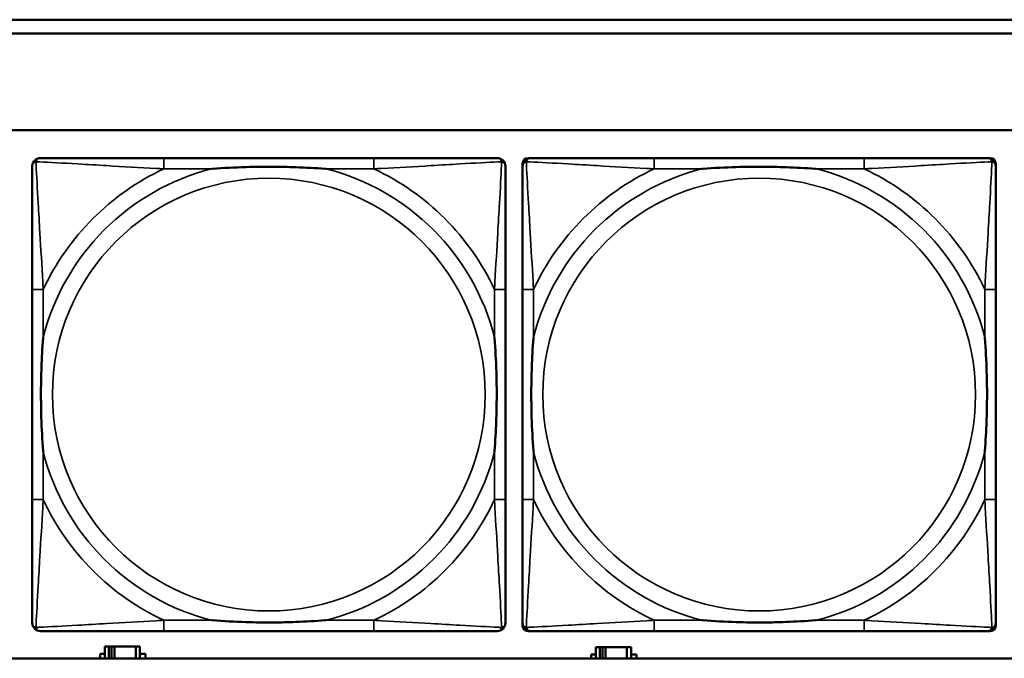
# Model space of a CAD drawing. Header units: inches. Extents: x 1.9 to 64.4, y 1.6 to 69.2.
# Tile 91 of 256: x 25.3 to 26.7, y 55.2 to 56.1. Entities that reach past the tile are written whole.
import ezdxf

# ---------------------------------------------------------------- set-up
doc = ezdxf.new("R2010")
doc.units = ezdxf.units.IN
doc.header["$MEASUREMENT"] = 0
doc.layers.add('Visible (ANSI)', color=7, linetype='Continuous', lineweight=50)
doc.layers.add('Visible Narrow (ANSI)', color=7, linetype='Continuous', lineweight=35)

msp = doc.modelspace()

# ---------------------------------------------------------------- linework, layer by layer
at = {"layer": 'Visible (ANSI)'}
for p, q in [((22.395, 56.0963), (33.41, 56.0963)), ((33.41, 56.0763), (22.395, 56.0763)), ((22.395, 55.9363), (45.17, 55.9363)), ((25.7811, 55.896), (25.4772, 55.896)), ((26.0045, 55.896), (26.0085, 55.896)), ((26.4911, 55.896), (26.1872, 55.896)), ((26.6699, 55.896), (26.6738, 55.896)), ((25.9966, 55.2189), (25.9966, 55.8881)), ((26.6817, 55.8881), (26.6817, 55.8842)), ((25.2866, 55.7055), (25.2866, 55.4015)), ((25.9717, 55.4015), (25.9717, 55.7055)), ((25.9966, 55.7055), (25.9966, 55.4015)), ((26.6817, 55.4015), (26.6817, 55.7055)), ((26.6817, 55.2228), (26.6817, 55.2189)), ((25.4772, 55.211), (25.7811, 55.211)), ((26.6738, 55.211), (26.0045, 55.211)), ((26.1872, 55.211), (26.4911, 55.211)), ((25.3851, 55.1716), (25.3851, 55.1781)), ((25.3851, 55.1781), (25.3916, 55.1781)), ((25.3974, 55.1886), (25.3916, 55.1886)), ((25.3916, 55.1886), (25.3916, 55.1716)), ((25.3974, 55.1886), (25.4014, 55.1886)), ((25.3974, 55.1716), (25.3974, 55.1886)), ((25.4014, 55.1716), (25.4014, 55.1886)), ((25.4014, 55.1886), (25.4055, 55.1886)), ((25.4055, 55.1886), (25.4055, 55.1716)), ((25.4055, 55.1886), (25.4367, 55.1886)), ((25.4367, 55.1886), (25.4367, 55.1716)), ((25.4426, 55.1886), (25.4367, 55.1886)), ((25.4426, 55.1716), (25.4426, 55.1886)), ((25.4426, 55.1781), (25.4507, 55.1781)), ((25.4507, 55.1781), (25.4507, 55.1716)), ((26.0961, 55.1716), (26.0961, 55.1771)), ((26.0961, 55.1771), (26.1026, 55.1771)), ((26.1084, 55.1876), (26.1026, 55.1876)), ((26.1026, 55.1876), (26.1026, 55.1716)), ((26.1084, 55.1876), (26.1124, 55.1876)), ((26.1084, 55.1716), (26.1084, 55.1876)), ((26.1124, 55.1716), (26.1124, 55.1876)), ((26.1124, 55.1876), (26.1165, 55.1876)), ((26.1165, 55.1876), (26.1165, 55.1716)), ((26.1165, 55.1876), (26.1477, 55.1876)), ((26.1477, 55.1876), (26.1477, 55.1716)), ((26.1536, 55.1876), (26.1477, 55.1876)), ((26.1536, 55.1716), (26.1536, 55.1876)), ((26.1536, 55.1771), (26.1617, 55.1771)), ((26.1617, 55.1771), (26.1617, 55.1716)), ((45.17, 55.1716), (22.395, 55.1716))]:
    msp.add_line(p, q, dxfattribs=at)
for centre, radius, start, end in [((25.2985, 55.8842), 0.0118, 90, 180), ((25.9599, 55.8842), 0.0118, 0, 90), ((26.0045, 55.8881), 0.00787, 90, 180), ((26.0085, 55.8842), 0.0118, 90, 180), ((26.6699, 55.8842), 0.0118, 0, 90), ((26.6738, 55.8881), 0.00787, 0, 90), ((25.2985, 55.2228), 0.0118, 180, 270), ((25.9599, 55.2228), 0.0118, 270, 360), ((26.0085, 55.2228), 0.0118, 180, 270), ((26.6699, 55.2228), 0.0118, 270, 360), ((26.0045, 55.2189), 0.00787, 180, 270), ((26.6738, 55.2189), 0.00787, 270, 0)]:
    msp.add_arc(centre, radius, start, end, dxfattribs=at)
for points, knots in [([(25.4772, 55.896), (25.4736, 55.896), (25.47, 55.896), (25.4664, 55.896), (25.4332, 55.896), (25.3995, 55.896), (25.3687, 55.896), (25.3417, 55.896), (25.3162, 55.896), (25.3027, 55.896), (25.3011, 55.896), (25.2997, 55.896), (25.2985, 55.896)], [0, 0, 0, 0, 0.0272471, 0.0272471, 0.0272471, 0.2790553, 0.2790553, 0.2790553, 0.4988354, 0.4988354, 0.4988354, 0.5252205, 0.5252205, 0.5252205, 0.5252205]), ([(25.9599, 55.896), (25.945, 55.896), (25.9034, 55.896), (25.8627, 55.896), (25.8362, 55.896), (25.8083, 55.896), (25.7811, 55.896)], [-0.5252205, -0.5252205, -0.5252205, -0.5252205, -0.20743, -0.20743, -0.20743, 0, 0, 0, 0]), ([(26.1872, 55.896), (26.1836, 55.896), (26.18, 55.896), (26.1764, 55.896), (26.1432, 55.896), (26.1095, 55.896), (26.0787, 55.896), (26.0517, 55.896), (26.0262, 55.896), (26.0127, 55.896), (26.0111, 55.896), (26.0097, 55.896), (26.0085, 55.896)], [0, 0, 0, 0, 0.0272471, 0.0272471, 0.0272471, 0.2790553, 0.2790553, 0.2790553, 0.4988354, 0.4988354, 0.4988354, 0.5252205, 0.5252205, 0.5252205, 0.5252205]), ([(26.6699, 55.896), (26.655, 55.896), (26.6134, 55.896), (26.5727, 55.896), (26.5462, 55.896), (26.5183, 55.896), (26.4911, 55.896)], [-0.5252205, -0.5252205, -0.5252205, -0.5252205, -0.20743, -0.20743, -0.20743, 0, 0, 0, 0]), ([(25.2866, 55.8842), (25.2866, 55.8693), (25.2866, 55.8277), (25.2866, 55.7871), (25.2866, 55.7605), (25.2866, 55.7327), (25.2866, 55.7055)], [-0.5252205, -0.5252205, -0.5252205, -0.5252205, -0.20743, -0.20743, -0.20743, 0, 0, 0, 0]), ([(25.5464, 55.8803), (25.5468, 55.8803), (25.5473, 55.8803), (25.5638, 55.8816), (25.5798, 55.8824), (25.6028, 55.8831), (25.6095, 55.8833), (25.6187, 55.8834), (25.6211, 55.8834), (25.6252, 55.8834), (25.6268, 55.8834), (25.63, 55.8834), (25.6315, 55.8834), (25.6351, 55.8834), (25.6371, 55.8834), (25.6433, 55.8834), (25.6474, 55.8833), (25.6571, 55.8831), (25.6627, 55.8829), (25.6825, 55.8822), (25.6966, 55.8814), (25.711, 55.8803), (25.7115, 55.8803), (25.7119, 55.8803)], [-0.416114, -0.416114, -0.416114, -0.416114, -0.4127691, -0.4127691, -0.2896446, -0.2896446, -0.2388934, -0.2388934, -0.2201881, -0.2201881, -0.2080204, -0.2080204, -0.196499, -0.196499, -0.1809939, -0.1809939, -0.149741, -0.149741, -0.1073162, -0.1073162, 0, 0, 0.0033356, 0.0033356, 0.0033356, 0.0033356]), ([(25.9717, 55.7055), (25.9717, 55.709), (25.9717, 55.7126), (25.9717, 55.7162), (25.9717, 55.7494), (25.9717, 55.7831), (25.9717, 55.814), (25.9717, 55.8409), (25.9717, 55.8665), (25.9717, 55.8799), (25.9717, 55.8815), (25.9717, 55.883), (25.9717, 55.8842)], [0, 0, 0, 0, 0.0272471, 0.0272471, 0.0272471, 0.2790553, 0.2790553, 0.2790553, 0.4988354, 0.4988354, 0.4988354, 0.5252205, 0.5252205, 0.5252205, 0.5252205]), ([(25.9966, 55.8842), (25.9966, 55.8693), (25.9966, 55.8277), (25.9966, 55.7871), (25.9966, 55.7605), (25.9966, 55.7327), (25.9966, 55.7055)], [-0.5252205, -0.5252205, -0.5252205, -0.5252205, -0.20743, -0.20743, -0.20743, 0, 0, 0, 0]), ([(26.2564, 55.8803), (26.2568, 55.8803), (26.2573, 55.8803), (26.2738, 55.8816), (26.2898, 55.8824), (26.3128, 55.8831), (26.3195, 55.8833), (26.3287, 55.8834), (26.3311, 55.8834), (26.3352, 55.8834), (26.3368, 55.8834), (26.34, 55.8834), (26.3415, 55.8834), (26.3451, 55.8834), (26.3471, 55.8834), (26.3533, 55.8834), (26.3574, 55.8833), (26.3671, 55.8831), (26.3727, 55.8829), (26.3925, 55.8822), (26.4066, 55.8814), (26.421, 55.8803), (26.4215, 55.8803), (26.4219, 55.8803)], [-0.416114, -0.416114, -0.416114, -0.416114, -0.4127691, -0.4127691, -0.2896446, -0.2896446, -0.2388934, -0.2388934, -0.2201881, -0.2201881, -0.2080204, -0.2080204, -0.196499, -0.196499, -0.1809939, -0.1809939, -0.149741, -0.149741, -0.1073162, -0.1073162, 0, 0, 0.0033356, 0.0033356, 0.0033356, 0.0033356]), ([(26.6817, 55.7055), (26.6817, 55.709), (26.6817, 55.7126), (26.6817, 55.7162), (26.6817, 55.7494), (26.6817, 55.7831), (26.6817, 55.814), (26.6817, 55.8409), (26.6817, 55.8665), (26.6817, 55.8799), (26.6817, 55.8815), (26.6817, 55.883), (26.6817, 55.8842)], [0, 0, 0, 0, 0.0272471, 0.0272471, 0.0272471, 0.2790553, 0.2790553, 0.2790553, 0.4988354, 0.4988354, 0.4988354, 0.5252205, 0.5252205, 0.5252205, 0.5252205]), ([(25.3024, 55.4708), (25.3024, 55.4712), (25.3023, 55.4716), (25.3011, 55.4881), (25.3002, 55.5042), (25.2995, 55.5271), (25.2994, 55.5338), (25.2993, 55.543), (25.2992, 55.5455), (25.2992, 55.5496), (25.2992, 55.5512), (25.2992, 55.5543), (25.2992, 55.5558), (25.2992, 55.5594), (25.2992, 55.5615), (25.2993, 55.5676), (25.2994, 55.5718), (25.2996, 55.5815), (25.2997, 55.5871), (25.3004, 55.6069), (25.3012, 55.6209), (25.3023, 55.6354), (25.3024, 55.6358), (25.3024, 55.6362)], [-0.416114, -0.416114, -0.416114, -0.416114, -0.4127691, -0.4127691, -0.2896446, -0.2896446, -0.2388934, -0.2388934, -0.2201881, -0.2201881, -0.2080204, -0.2080204, -0.196499, -0.196499, -0.1809939, -0.1809939, -0.149741, -0.149741, -0.1073162, -0.1073162, 0, 0, 0.0033356, 0.0033356, 0.0033356, 0.0033356]), ([(25.9559, 55.6362), (25.956, 55.6358), (25.956, 55.6354), (25.9572, 55.6189), (25.9581, 55.6028), (25.9588, 55.5799), (25.9589, 55.5732), (25.9591, 55.564), (25.9591, 55.5615), (25.9591, 55.5574), (25.9591, 55.5558), (25.9591, 55.5527), (25.9591, 55.5512), (25.9591, 55.5476), (25.9591, 55.5456), (25.959, 55.5394), (25.959, 55.5352), (25.9588, 55.5255), (25.9586, 55.5199), (25.9579, 55.5002), (25.9571, 55.4861), (25.956, 55.4716), (25.956, 55.4712), (25.9559, 55.4708)], [-0.416114, -0.416114, -0.416114, -0.416114, -0.4127691, -0.4127691, -0.2896446, -0.2896446, -0.2388934, -0.2388934, -0.2201881, -0.2201881, -0.2080204, -0.2080204, -0.196499, -0.196499, -0.1809939, -0.1809939, -0.149741, -0.149741, -0.1073162, -0.1073162, 0, 0, 0.0033356, 0.0033356, 0.0033356, 0.0033356]), ([(26.0124, 55.4708), (26.0124, 55.4712), (26.0123, 55.4716), (26.0111, 55.4881), (26.0102, 55.5042), (26.0095, 55.5271), (26.0094, 55.5338), (26.0093, 55.543), (26.0092, 55.5455), (26.0092, 55.5496), (26.0092, 55.5512), (26.0092, 55.5543), (26.0092, 55.5558), (26.0092, 55.5594), (26.0092, 55.5615), (26.0093, 55.5676), (26.0094, 55.5718), (26.0096, 55.5815), (26.0097, 55.5871), (26.0104, 55.6069), (26.0112, 55.6209), (26.0123, 55.6354), (26.0124, 55.6358), (26.0124, 55.6362)], [-0.416114, -0.416114, -0.416114, -0.416114, -0.4127691, -0.4127691, -0.2896446, -0.2896446, -0.2388934, -0.2388934, -0.2201881, -0.2201881, -0.2080204, -0.2080204, -0.196499, -0.196499, -0.1809939, -0.1809939, -0.149741, -0.149741, -0.1073162, -0.1073162, 0, 0, 0.0033356, 0.0033356, 0.0033356, 0.0033356]), ([(26.6659, 55.6362), (26.666, 55.6358), (26.666, 55.6354), (26.6672, 55.6189), (26.6681, 55.6028), (26.6688, 55.5799), (26.6689, 55.5732), (26.6691, 55.564), (26.6691, 55.5615), (26.6691, 55.5574), (26.6691, 55.5558), (26.6691, 55.5527), (26.6691, 55.5512), (26.6691, 55.5476), (26.6691, 55.5456), (26.669, 55.5394), (26.669, 55.5352), (26.6688, 55.5255), (26.6686, 55.5199), (26.6679, 55.5002), (26.6671, 55.4861), (26.666, 55.4716), (26.666, 55.4712), (26.6659, 55.4708)], [-0.416114, -0.416114, -0.416114, -0.416114, -0.4127691, -0.4127691, -0.2896446, -0.2896446, -0.2388934, -0.2388934, -0.2201881, -0.2201881, -0.2080204, -0.2080204, -0.196499, -0.196499, -0.1809939, -0.1809939, -0.149741, -0.149741, -0.1073162, -0.1073162, 0, 0, 0.0033356, 0.0033356, 0.0033356, 0.0033356]), ([(25.2866, 55.4015), (25.2866, 55.3743), (25.2866, 55.3465), (25.2866, 55.3199), (25.2866, 55.2793), (25.2866, 55.2377), (25.2866, 55.2228)], [3.9382945, 3.9382945, 3.9382945, 3.9382945, 4.1457245, 4.1457245, 4.1457245, 4.463515, 4.463515, 4.463515, 4.463515]), ([(25.9717, 55.2228), (25.9717, 55.2377), (25.9717, 55.2793), (25.9717, 55.3199), (25.9717, 55.3465), (25.9717, 55.3743), (25.9717, 55.4015)], [-0.5252205, -0.5252205, -0.5252205, -0.5252205, -0.20743, -0.20743, -0.20743, 0, 0, 0, 0]), ([(25.9966, 55.4015), (25.9966, 55.3743), (25.9966, 55.3465), (25.9966, 55.3199), (25.9966, 55.2793), (25.9966, 55.2377), (25.9966, 55.2228)], [3.9382945, 3.9382945, 3.9382945, 3.9382945, 4.1457245, 4.1457245, 4.1457245, 4.463515, 4.463515, 4.463515, 4.463515]), ([(26.6817, 55.2228), (26.6817, 55.2377), (26.6817, 55.2793), (26.6817, 55.3199), (26.6817, 55.3465), (26.6817, 55.3743), (26.6817, 55.4015)], [-0.5252205, -0.5252205, -0.5252205, -0.5252205, -0.20743, -0.20743, -0.20743, 0, 0, 0, 0]), ([(25.7119, 55.2267), (25.7115, 55.2267), (25.711, 55.2267), (25.6966, 55.2256), (25.6825, 55.2248), (25.6627, 55.2241), (25.6571, 55.2239), (25.6474, 55.2237), (25.6433, 55.2236), (25.6371, 55.2236), (25.6351, 55.2236), (25.6315, 55.2236), (25.63, 55.2236), (25.6268, 55.2236), (25.6252, 55.2236), (25.6211, 55.2236), (25.6187, 55.2236), (25.6095, 55.2237), (25.6028, 55.2239), (25.5798, 55.2246), (25.5638, 55.2254), (25.5473, 55.2267), (25.5468, 55.2267), (25.5464, 55.2267)], [-0.4149464, -0.4149464, -0.4149464, -0.4149464, -0.41162, -0.41162, -0.3046026, -0.3046026, -0.2622958, -0.2622958, -0.23113, -0.23113, -0.215668, -0.215668, -0.2041787, -0.2041787, -0.1920448, -0.1920448, -0.1733916, -0.1733916, -0.1227817, -0.1227817, 0, 0, 0.0033356, 0.0033356, 0.0033356, 0.0033356]), ([(26.4219, 55.2267), (26.4215, 55.2267), (26.421, 55.2267), (26.4066, 55.2256), (26.3925, 55.2248), (26.3727, 55.2241), (26.3671, 55.2239), (26.3574, 55.2237), (26.3533, 55.2236), (26.3471, 55.2236), (26.3451, 55.2236), (26.3415, 55.2236), (26.34, 55.2236), (26.3368, 55.2236), (26.3352, 55.2236), (26.3311, 55.2236), (26.3287, 55.2236), (26.3195, 55.2237), (26.3128, 55.2239), (26.2898, 55.2246), (26.2738, 55.2254), (26.2573, 55.2267), (26.2568, 55.2267), (26.2564, 55.2267)], [-0.4149464, -0.4149464, -0.4149464, -0.4149464, -0.41162, -0.41162, -0.3046026, -0.3046026, -0.2622958, -0.2622958, -0.23113, -0.23113, -0.215668, -0.215668, -0.2041787, -0.2041787, -0.1920448, -0.1920448, -0.1733916, -0.1733916, -0.1227817, -0.1227817, 0, 0, 0.0033356, 0.0033356, 0.0033356, 0.0033356]), ([(25.2985, 55.211), (25.3133, 55.211), (25.3549, 55.211), (25.3956, 55.211), (25.4221, 55.211), (25.45, 55.211), (25.4772, 55.211)], [-0.5252205, -0.5252205, -0.5252205, -0.5252205, -0.20743, -0.20743, -0.20743, 0, 0, 0, 0]), ([(25.7811, 55.211), (25.8083, 55.211), (25.8362, 55.211), (25.8627, 55.211), (25.9034, 55.211), (25.945, 55.211), (25.9599, 55.211)], [3.9382945, 3.9382945, 3.9382945, 3.9382945, 4.1457245, 4.1457245, 4.1457245, 4.463515, 4.463515, 4.463515, 4.463515]), ([(26.0085, 55.211), (26.0233, 55.211), (26.0649, 55.211), (26.1056, 55.211), (26.1321, 55.211), (26.16, 55.211), (26.1872, 55.211)], [-0.5252205, -0.5252205, -0.5252205, -0.5252205, -0.20743, -0.20743, -0.20743, 0, 0, 0, 0]), ([(26.4911, 55.211), (26.5183, 55.211), (26.5462, 55.211), (26.5727, 55.211), (26.6134, 55.211), (26.655, 55.211), (26.6699, 55.211)], [3.9382945, 3.9382945, 3.9382945, 3.9382945, 4.1457245, 4.1457245, 4.1457245, 4.463515, 4.463515, 4.463515, 4.463515])]:
    msp.add_open_spline(points, degree=3, knots=knots, dxfattribs=at)
at = {"layer": 'Visible Narrow (ANSI)'}
for p, q in [((25.4772, 55.896), (25.4772, 55.8803)), ((25.7811, 55.896), (25.7811, 55.8803)), ((26.1872, 55.896), (26.1872, 55.8803)), ((26.4911, 55.896), (26.4911, 55.8803)), ((25.4772, 55.8803), (25.5464, 55.8803)), ((25.7119, 55.8803), (25.7811, 55.8803)), ((26.1872, 55.8803), (26.2564, 55.8803)), ((26.4219, 55.8803), (26.4911, 55.8803)), ((25.3024, 55.7055), (25.2866, 55.7055)), ((25.3024, 55.6362), (25.3024, 55.7055)), ((25.9717, 55.7055), (25.9559, 55.7055)), ((25.9559, 55.7055), (25.9559, 55.6362)), ((26.0124, 55.7055), (25.9966, 55.7055)), ((26.0124, 55.6362), (26.0124, 55.7055)), ((26.6817, 55.7055), (26.6659, 55.7055)), ((26.6659, 55.7055), (26.6659, 55.6362)), ((25.3024, 55.4015), (25.3024, 55.4708)), ((25.9559, 55.4708), (25.9559, 55.4015)), ((26.0124, 55.4015), (26.0124, 55.4708)), ((26.6659, 55.4708), (26.6659, 55.4015)), ((25.3024, 55.4015), (25.2866, 55.4015)), ((25.9717, 55.4015), (25.9559, 55.4015)), ((26.0124, 55.4015), (25.9966, 55.4015)), ((26.6817, 55.4015), (26.6659, 55.4015)), ((25.4772, 55.2267), (25.4772, 55.211)), ((25.5464, 55.2267), (25.4772, 55.2267)), ((25.7811, 55.2267), (25.7119, 55.2267)), ((25.7811, 55.2267), (25.7811, 55.211)), ((26.1872, 55.2267), (26.1872, 55.211)), ((26.2564, 55.2267), (26.1872, 55.2267)), ((26.4911, 55.2267), (26.4219, 55.2267)), ((26.4911, 55.2267), (26.4911, 55.211))]:
    msp.add_line(p, q, dxfattribs=at)
for centre in [(25.6292, 55.5535), (26.3392, 55.5535)]:
    msp.add_circle(centre, 0.3133, dxfattribs=at)
for centre, radius, start, end in [((25.6292, 55.5535), 0.3371, 104.2103, 165.7897), ((25.6292, 55.5535), 0.3604, 114.9407, 155.0593), ((25.6292, 55.5535), 0.3371, 14.2103, 75.7897), ((25.6292, 55.5535), 0.3604, 24.9407, 65.0593), ((26.3392, 55.5535), 0.3371, 104.2103, 165.7897), ((26.3392, 55.5535), 0.3604, 114.9407, 155.0593), ((26.3392, 55.5535), 0.3371, 14.2103, 75.7897), ((26.3392, 55.5535), 0.3604, 24.9407, 65.0593), ((25.6292, 55.5535), 0.3371, 194.2103, 255.7897), ((25.6292, 55.5535), 0.3371, 284.2103, 345.7897), ((26.3392, 55.5535), 0.3371, 194.2103, 255.7897), ((26.3392, 55.5535), 0.3371, 284.2103, 345.7897), ((25.6292, 55.5535), 0.3604, 204.9407, 245.0593), ((25.6292, 55.5535), 0.3604, 294.9407, 335.0593), ((26.3392, 55.5535), 0.3604, 204.9407, 245.0593), ((26.3392, 55.5535), 0.3604, 294.9407, 335.0593)]:
    msp.add_arc(centre, radius, start, end, dxfattribs=at)
for points, knots in [([(25.2866, 55.8842), (25.2866, 55.8848), (25.2867, 55.8854), (25.287, 55.8864), (25.2871, 55.8868), (25.2875, 55.8875), (25.2876, 55.8877), (25.2879, 55.8881), (25.288, 55.8882), (25.2883, 55.8886), (25.2885, 55.8889), (25.2893, 55.8895), (25.2898, 55.8898), (25.2908, 55.8903), (25.2913, 55.8906), (25.2919, 55.8907)], [-0.02627331, -0.02627331, -0.02627331, -0.02627331, -0.02158775, -0.02158775, -0.01736415, -0.01736415, -0.0147244, -0.0147244, -0.01307456, -0.01307456, -0.00977487, -0.00977487, -0.00449537, -0.00449537, 0.00012419, 0.00012419, 0.00012419, 0.00012419]), ([(25.2919, 55.8907), (25.2921, 55.8913), (25.2923, 55.8919), (25.2929, 55.8929), (25.2932, 55.8934), (25.2938, 55.8941), (25.294, 55.8944), (25.2945, 55.8947), (25.2946, 55.8948), (25.295, 55.8951), (25.2952, 55.8952), (25.2959, 55.8955), (25.2963, 55.8957), (25.2973, 55.8959), (25.2978, 55.896), (25.2985, 55.896)], [-0.00012419, -0.00012419, -0.00012419, -0.00012419, 0.00449537, 0.00449537, 0.00977487, 0.00977487, 0.01307456, 0.01307456, 0.0147244, 0.0147244, 0.01736415, 0.01736415, 0.02158775, 0.02158775, 0.02627331, 0.02627331, 0.02627331, 0.02627331]), ([(25.3024, 55.7055), (25.3022, 55.7092), (25.302, 55.713), (25.3005, 55.7403), (25.299, 55.7645), (25.2968, 55.8024), (25.296, 55.8164), (25.294, 55.8516), (25.2929, 55.8718), (25.2921, 55.8872), (25.292, 55.889), (25.2919, 55.8907)], [0, 0, 0, 0, 0.0278591, 0.0278591, 0.201273, 0.201273, 0.3066357, 0.3066357, 0.475216, 0.475216, 0.5007189, 0.5007189, 0.5007189, 0.5007189]), ([(25.2919, 55.8907), (25.2936, 55.8906), (25.2955, 55.8905), (25.3109, 55.8897), (25.331, 55.8887), (25.3662, 55.8867), (25.3803, 55.8858), (25.4181, 55.8836), (25.4423, 55.8822), (25.4697, 55.8807), (25.4734, 55.8805), (25.4772, 55.8803)], [-0.5007189, -0.5007189, -0.5007189, -0.5007189, -0.475216, -0.475216, -0.3066357, -0.3066357, -0.201273, -0.201273, -0.0278591, -0.0278591, 0, 0, 0, 0]), ([(25.7811, 55.8803), (25.7849, 55.8805), (25.7886, 55.8807), (25.816, 55.8822), (25.8402, 55.8836), (25.878, 55.8858), (25.8921, 55.8867), (25.9273, 55.8887), (25.9474, 55.8897), (25.9629, 55.8905), (25.9647, 55.8906), (25.9664, 55.8907)], [0, 0, 0, 0, 0.0278591, 0.0278591, 0.201273, 0.201273, 0.3066357, 0.3066357, 0.475216, 0.475216, 0.5007189, 0.5007189, 0.5007189, 0.5007189]), ([(25.9664, 55.8907), (25.9663, 55.889), (25.9662, 55.8872), (25.9654, 55.8718), (25.9643, 55.8516), (25.9623, 55.8164), (25.9615, 55.8024), (25.9593, 55.7645), (25.9579, 55.7403), (25.9563, 55.713), (25.9561, 55.7092), (25.9559, 55.7055)], [-0.5007189, -0.5007189, -0.5007189, -0.5007189, -0.475216, -0.475216, -0.3066357, -0.3066357, -0.201273, -0.201273, -0.0278591, -0.0278591, 0, 0, 0, 0]), ([(25.9599, 55.896), (25.9605, 55.896), (25.961, 55.8959), (25.962, 55.8957), (25.9625, 55.8955), (25.9631, 55.8952), (25.9634, 55.8951), (25.9637, 55.8948), (25.9639, 55.8947), (25.9643, 55.8944), (25.9645, 55.8941), (25.9651, 55.8934), (25.9655, 55.8929), (25.966, 55.8919), (25.9662, 55.8913), (25.9664, 55.8907)], [-0.02627331, -0.02627331, -0.02627331, -0.02627331, -0.02158775, -0.02158775, -0.01736415, -0.01736415, -0.0147244, -0.0147244, -0.01307456, -0.01307456, -0.00977487, -0.00977487, -0.00449537, -0.00449537, 0.00012419, 0.00012419, 0.00012419, 0.00012419]), ([(25.9664, 55.8907), (25.967, 55.8906), (25.9675, 55.8903), (25.9686, 55.8898), (25.9691, 55.8895), (25.9698, 55.8889), (25.97, 55.8886), (25.9704, 55.8882), (25.9705, 55.8881), (25.9707, 55.8877), (25.9709, 55.8875), (25.9712, 55.8868), (25.9714, 55.8864), (25.9716, 55.8854), (25.9717, 55.8848), (25.9717, 55.8842)], [-0.00012419, -0.00012419, -0.00012419, -0.00012419, 0.00449537, 0.00449537, 0.00977487, 0.00977487, 0.01307456, 0.01307456, 0.0147244, 0.0147244, 0.01736415, 0.01736415, 0.02158775, 0.02158775, 0.02627331, 0.02627331, 0.02627331, 0.02627331]), ([(25.9966, 55.8842), (25.9966, 55.8848), (25.9967, 55.8854), (25.997, 55.8864), (25.9971, 55.8868), (25.9975, 55.8875), (25.9976, 55.8877), (25.9979, 55.8881), (25.998, 55.8882), (25.9983, 55.8886), (25.9985, 55.8889), (25.9993, 55.8895), (25.9998, 55.8898), (26.0008, 55.8903), (26.0013, 55.8906), (26.0019, 55.8907)], [-0.02627331, -0.02627331, -0.02627331, -0.02627331, -0.02158775, -0.02158775, -0.01736415, -0.01736415, -0.0147244, -0.0147244, -0.01307456, -0.01307456, -0.00977487, -0.00977487, -0.00449537, -0.00449537, 0.00012419, 0.00012419, 0.00012419, 0.00012419]), ([(26.0019, 55.8907), (26.0021, 55.8913), (26.0023, 55.8919), (26.0029, 55.8929), (26.0032, 55.8934), (26.0038, 55.8941), (26.004, 55.8944), (26.0045, 55.8947), (26.0046, 55.8948), (26.005, 55.8951), (26.0052, 55.8952), (26.0059, 55.8955), (26.0063, 55.8957), (26.0073, 55.8959), (26.0078, 55.896), (26.0085, 55.896)], [-0.00012419, -0.00012419, -0.00012419, -0.00012419, 0.00449537, 0.00449537, 0.00977487, 0.00977487, 0.01307456, 0.01307456, 0.0147244, 0.0147244, 0.01736415, 0.01736415, 0.02158775, 0.02158775, 0.02627331, 0.02627331, 0.02627331, 0.02627331]), ([(26.0124, 55.7055), (26.0122, 55.7092), (26.012, 55.713), (26.0105, 55.7403), (26.009, 55.7645), (26.0068, 55.8024), (26.006, 55.8164), (26.004, 55.8516), (26.0029, 55.8718), (26.0021, 55.8872), (26.002, 55.889), (26.0019, 55.8907)], [0, 0, 0, 0, 0.0278591, 0.0278591, 0.201273, 0.201273, 0.3066357, 0.3066357, 0.475216, 0.475216, 0.5007189, 0.5007189, 0.5007189, 0.5007189]), ([(26.0019, 55.8907), (26.0036, 55.8906), (26.0055, 55.8905), (26.0209, 55.8897), (26.041, 55.8887), (26.0762, 55.8867), (26.0903, 55.8858), (26.1281, 55.8836), (26.1523, 55.8822), (26.1797, 55.8807), (26.1834, 55.8805), (26.1872, 55.8803)], [-0.5007189, -0.5007189, -0.5007189, -0.5007189, -0.475216, -0.475216, -0.3066357, -0.3066357, -0.201273, -0.201273, -0.0278591, -0.0278591, 0, 0, 0, 0]), ([(26.4911, 55.8803), (26.4949, 55.8805), (26.4986, 55.8807), (26.526, 55.8822), (26.5502, 55.8836), (26.588, 55.8858), (26.6021, 55.8867), (26.6373, 55.8887), (26.6574, 55.8897), (26.6729, 55.8905), (26.6747, 55.8906), (26.6764, 55.8907)], [0, 0, 0, 0, 0.0278591, 0.0278591, 0.201273, 0.201273, 0.3066357, 0.3066357, 0.475216, 0.475216, 0.5007189, 0.5007189, 0.5007189, 0.5007189]), ([(26.6764, 55.8907), (26.6763, 55.889), (26.6762, 55.8872), (26.6754, 55.8718), (26.6743, 55.8516), (26.6723, 55.8164), (26.6715, 55.8024), (26.6693, 55.7645), (26.6679, 55.7403), (26.6663, 55.713), (26.6661, 55.7092), (26.6659, 55.7055)], [-0.5007189, -0.5007189, -0.5007189, -0.5007189, -0.475216, -0.475216, -0.3066357, -0.3066357, -0.201273, -0.201273, -0.0278591, -0.0278591, 0, 0, 0, 0]), ([(26.6699, 55.896), (26.6705, 55.896), (26.671, 55.8959), (26.672, 55.8957), (26.6725, 55.8955), (26.6731, 55.8952), (26.6734, 55.8951), (26.6737, 55.8948), (26.6739, 55.8947), (26.6743, 55.8944), (26.6745, 55.8941), (26.6751, 55.8934), (26.6755, 55.8929), (26.676, 55.8919), (26.6762, 55.8913), (26.6764, 55.8907)], [-0.02627331, -0.02627331, -0.02627331, -0.02627331, -0.02158775, -0.02158775, -0.01736415, -0.01736415, -0.0147244, -0.0147244, -0.01307456, -0.01307456, -0.00977487, -0.00977487, -0.00449537, -0.00449537, 0.00012419, 0.00012419, 0.00012419, 0.00012419]), ([(26.6764, 55.8907), (26.677, 55.8906), (26.6775, 55.8903), (26.6786, 55.8898), (26.6791, 55.8895), (26.6798, 55.8889), (26.68, 55.8886), (26.6804, 55.8882), (26.6805, 55.8881), (26.6807, 55.8877), (26.6809, 55.8875), (26.6812, 55.8868), (26.6814, 55.8864), (26.6816, 55.8854), (26.6817, 55.8848), (26.6817, 55.8842)], [-0.00012419, -0.00012419, -0.00012419, -0.00012419, 0.00449537, 0.00449537, 0.00977487, 0.00977487, 0.01307456, 0.01307456, 0.0147244, 0.0147244, 0.01736415, 0.01736415, 0.02158775, 0.02158775, 0.02627331, 0.02627331, 0.02627331, 0.02627331]), ([(25.2919, 55.2163), (25.292, 55.218), (25.2921, 55.2198), (25.2929, 55.2352), (25.294, 55.2554), (25.296, 55.2906), (25.2968, 55.3046), (25.299, 55.3425), (25.3005, 55.3667), (25.302, 55.394), (25.3022, 55.3978), (25.3024, 55.4015)], [-4.4390134, -4.4390134, -4.4390134, -4.4390134, -4.4135105, -4.4135105, -4.2449302, -4.2449302, -4.1395675, -4.1395675, -3.9661536, -3.9661536, -3.9382945, -3.9382945, -3.9382945, -3.9382945]), ([(25.9559, 55.4015), (25.9561, 55.3978), (25.9563, 55.394), (25.9579, 55.3667), (25.9593, 55.3425), (25.9615, 55.3046), (25.9623, 55.2906), (25.9643, 55.2554), (25.9654, 55.2352), (25.9662, 55.2198), (25.9663, 55.218), (25.9664, 55.2163)], [0, 0, 0, 0, 0.0278591, 0.0278591, 0.201273, 0.201273, 0.3066357, 0.3066357, 0.475216, 0.475216, 0.5007189, 0.5007189, 0.5007189, 0.5007189]), ([(26.0019, 55.2163), (26.002, 55.218), (26.0021, 55.2198), (26.0029, 55.2352), (26.004, 55.2554), (26.006, 55.2906), (26.0068, 55.3046), (26.009, 55.3425), (26.0105, 55.3667), (26.012, 55.394), (26.0122, 55.3978), (26.0124, 55.4015)], [-4.4390134, -4.4390134, -4.4390134, -4.4390134, -4.4135105, -4.4135105, -4.2449302, -4.2449302, -4.1395675, -4.1395675, -3.9661536, -3.9661536, -3.9382945, -3.9382945, -3.9382945, -3.9382945]), ([(26.6659, 55.4015), (26.6661, 55.3978), (26.6663, 55.394), (26.6679, 55.3667), (26.6693, 55.3425), (26.6715, 55.3046), (26.6723, 55.2906), (26.6743, 55.2554), (26.6754, 55.2352), (26.6762, 55.2198), (26.6763, 55.218), (26.6764, 55.2163)], [0, 0, 0, 0, 0.0278591, 0.0278591, 0.201273, 0.201273, 0.3066357, 0.3066357, 0.475216, 0.475216, 0.5007189, 0.5007189, 0.5007189, 0.5007189]), ([(25.2919, 55.2163), (25.2913, 55.2164), (25.2908, 55.2167), (25.2898, 55.2172), (25.2893, 55.2175), (25.2885, 55.2181), (25.2883, 55.2184), (25.288, 55.2188), (25.2879, 55.2189), (25.2876, 55.2193), (25.2875, 55.2195), (25.2871, 55.2202), (25.287, 55.2206), (25.2867, 55.2216), (25.2866, 55.2222), (25.2866, 55.2228)], [-0.00012419, -0.00012419, -0.00012419, -0.00012419, 0.00449537, 0.00449537, 0.00977487, 0.00977487, 0.01307456, 0.01307456, 0.0147244, 0.0147244, 0.01736415, 0.01736415, 0.02158775, 0.02158775, 0.02627331, 0.02627331, 0.02627331, 0.02627331]), ([(25.4772, 55.2267), (25.4734, 55.2265), (25.4697, 55.2263), (25.4423, 55.2248), (25.4181, 55.2234), (25.3803, 55.2212), (25.3662, 55.2203), (25.331, 55.2184), (25.3109, 55.2173), (25.2955, 55.2165), (25.2936, 55.2164), (25.2919, 55.2163)], [0, 0, 0, 0, 0.0278591, 0.0278591, 0.201273, 0.201273, 0.3066357, 0.3066357, 0.475216, 0.475216, 0.5007189, 0.5007189, 0.5007189, 0.5007189]), ([(25.9664, 55.2163), (25.9647, 55.2164), (25.9629, 55.2165), (25.9474, 55.2173), (25.9273, 55.2184), (25.8921, 55.2203), (25.878, 55.2212), (25.8402, 55.2234), (25.816, 55.2248), (25.7886, 55.2263), (25.7849, 55.2265), (25.7811, 55.2267)], [-4.4390134, -4.4390134, -4.4390134, -4.4390134, -4.4135105, -4.4135105, -4.2449302, -4.2449302, -4.1395675, -4.1395675, -3.9661536, -3.9661536, -3.9382945, -3.9382945, -3.9382945, -3.9382945]), ([(25.9717, 55.2228), (25.9717, 55.2222), (25.9716, 55.2216), (25.9714, 55.2206), (25.9712, 55.2202), (25.9709, 55.2195), (25.9707, 55.2193), (25.9705, 55.2189), (25.9704, 55.2188), (25.97, 55.2184), (25.9698, 55.2181), (25.9691, 55.2175), (25.9686, 55.2172), (25.9675, 55.2167), (25.967, 55.2164), (25.9664, 55.2163)], [-0.02627331, -0.02627331, -0.02627331, -0.02627331, -0.02158775, -0.02158775, -0.01736415, -0.01736415, -0.0147244, -0.0147244, -0.01307456, -0.01307456, -0.00977487, -0.00977487, -0.00449537, -0.00449537, 0.00012419, 0.00012419, 0.00012419, 0.00012419]), ([(26.0019, 55.2163), (26.0013, 55.2164), (26.0008, 55.2167), (25.9998, 55.2172), (25.9993, 55.2175), (25.9985, 55.2181), (25.9983, 55.2184), (25.998, 55.2188), (25.9979, 55.2189), (25.9976, 55.2193), (25.9975, 55.2195), (25.9971, 55.2202), (25.997, 55.2206), (25.9967, 55.2216), (25.9966, 55.2222), (25.9966, 55.2228)], [-0.00012419, -0.00012419, -0.00012419, -0.00012419, 0.00449537, 0.00449537, 0.00977487, 0.00977487, 0.01307456, 0.01307456, 0.0147244, 0.0147244, 0.01736415, 0.01736415, 0.02158775, 0.02158775, 0.02627331, 0.02627331, 0.02627331, 0.02627331]), ([(26.1872, 55.2267), (26.1834, 55.2265), (26.1797, 55.2263), (26.1523, 55.2248), (26.1281, 55.2234), (26.0903, 55.2212), (26.0762, 55.2203), (26.041, 55.2184), (26.0209, 55.2173), (26.0055, 55.2165), (26.0036, 55.2164), (26.0019, 55.2163)], [0, 0, 0, 0, 0.0278591, 0.0278591, 0.201273, 0.201273, 0.3066357, 0.3066357, 0.475216, 0.475216, 0.5007189, 0.5007189, 0.5007189, 0.5007189]), ([(26.6764, 55.2163), (26.6747, 55.2164), (26.6729, 55.2165), (26.6574, 55.2173), (26.6373, 55.2184), (26.6021, 55.2203), (26.588, 55.2212), (26.5502, 55.2234), (26.526, 55.2248), (26.4986, 55.2263), (26.4949, 55.2265), (26.4911, 55.2267)], [-4.4390134, -4.4390134, -4.4390134, -4.4390134, -4.4135105, -4.4135105, -4.2449302, -4.2449302, -4.1395675, -4.1395675, -3.9661536, -3.9661536, -3.9382945, -3.9382945, -3.9382945, -3.9382945]), ([(26.6817, 55.2228), (26.6817, 55.2222), (26.6816, 55.2216), (26.6814, 55.2206), (26.6812, 55.2202), (26.6809, 55.2195), (26.6807, 55.2193), (26.6805, 55.2189), (26.6804, 55.2188), (26.68, 55.2184), (26.6798, 55.2181), (26.6791, 55.2175), (26.6786, 55.2172), (26.6775, 55.2167), (26.677, 55.2164), (26.6764, 55.2163)], [-0.02627331, -0.02627331, -0.02627331, -0.02627331, -0.02158775, -0.02158775, -0.01736415, -0.01736415, -0.0147244, -0.0147244, -0.01307456, -0.01307456, -0.00977487, -0.00977487, -0.00449537, -0.00449537, 0.00012419, 0.00012419, 0.00012419, 0.00012419]), ([(25.2985, 55.211), (25.2978, 55.211), (25.2973, 55.2111), (25.2963, 55.2113), (25.2959, 55.2115), (25.2952, 55.2118), (25.295, 55.2119), (25.2946, 55.2122), (25.2945, 55.2123), (25.294, 55.2126), (25.2938, 55.2129), (25.2932, 55.2136), (25.2929, 55.2141), (25.2923, 55.2151), (25.2921, 55.2157), (25.2919, 55.2163)], [-0.02627331, -0.02627331, -0.02627331, -0.02627331, -0.02158775, -0.02158775, -0.01736415, -0.01736415, -0.0147244, -0.0147244, -0.01307456, -0.01307456, -0.00977487, -0.00977487, -0.00449537, -0.00449537, 0.00012419, 0.00012419, 0.00012419, 0.00012419]), ([(25.9664, 55.2163), (25.9662, 55.2157), (25.966, 55.2151), (25.9655, 55.2141), (25.9651, 55.2136), (25.9645, 55.2129), (25.9643, 55.2126), (25.9639, 55.2123), (25.9637, 55.2122), (25.9634, 55.2119), (25.9631, 55.2118), (25.9625, 55.2115), (25.962, 55.2113), (25.961, 55.2111), (25.9605, 55.211), (25.9599, 55.211)], [-0.00012419, -0.00012419, -0.00012419, -0.00012419, 0.00449537, 0.00449537, 0.00977487, 0.00977487, 0.01307456, 0.01307456, 0.0147244, 0.0147244, 0.01736415, 0.01736415, 0.02158775, 0.02158775, 0.02627331, 0.02627331, 0.02627331, 0.02627331]), ([(26.0085, 55.211), (26.0078, 55.211), (26.0073, 55.2111), (26.0063, 55.2113), (26.0059, 55.2115), (26.0052, 55.2118), (26.005, 55.2119), (26.0046, 55.2122), (26.0045, 55.2123), (26.004, 55.2126), (26.0038, 55.2129), (26.0032, 55.2136), (26.0029, 55.2141), (26.0023, 55.2151), (26.0021, 55.2157), (26.0019, 55.2163)], [-0.02627331, -0.02627331, -0.02627331, -0.02627331, -0.02158775, -0.02158775, -0.01736415, -0.01736415, -0.0147244, -0.0147244, -0.01307456, -0.01307456, -0.00977487, -0.00977487, -0.00449537, -0.00449537, 0.00012419, 0.00012419, 0.00012419, 0.00012419]), ([(26.6764, 55.2163), (26.6762, 55.2157), (26.676, 55.2151), (26.6755, 55.2141), (26.6751, 55.2136), (26.6745, 55.2129), (26.6743, 55.2126), (26.6739, 55.2123), (26.6737, 55.2122), (26.6734, 55.2119), (26.6731, 55.2118), (26.6725, 55.2115), (26.672, 55.2113), (26.671, 55.2111), (26.6705, 55.211), (26.6699, 55.211)], [-0.00012419, -0.00012419, -0.00012419, -0.00012419, 0.00449537, 0.00449537, 0.00977487, 0.00977487, 0.01307456, 0.01307456, 0.0147244, 0.0147244, 0.01736415, 0.01736415, 0.02158775, 0.02158775, 0.02627331, 0.02627331, 0.02627331, 0.02627331])]:
    msp.add_open_spline(points, degree=3, knots=knots, dxfattribs=at)

doc.saveas('drawing.dxf')
